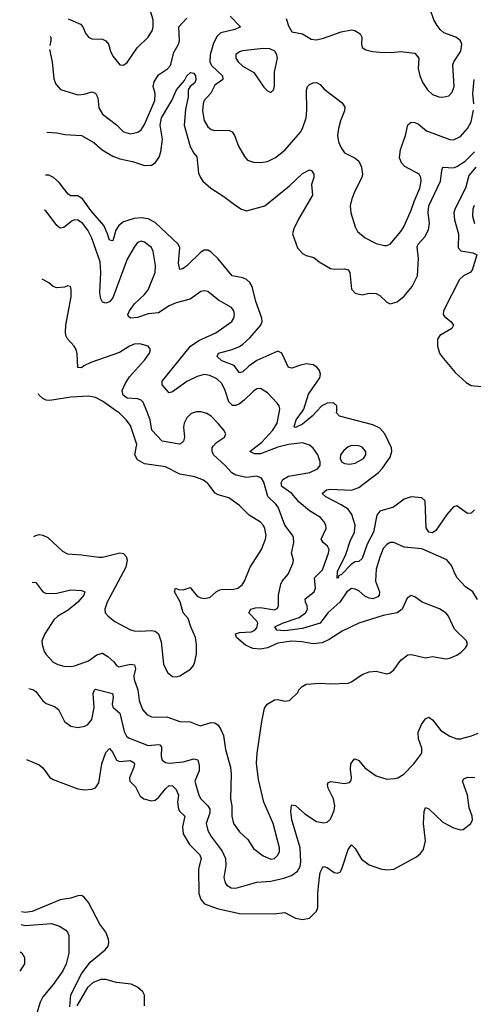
# Model space of a CAD drawing. Header units: inches. Extents: x 1694797 to 1849917, y 907313 to 1017959.
# Tile 71 of 256: x 1696179 to 1698763, y 956619 to 962230. Entities that reach past the tile are written whole.
import ezdxf

# ---------------------------------------------------------------- set-up
doc = ezdxf.new("R2010")
doc.units = ezdxf.units.IN
doc.header["$MEASUREMENT"] = 0
doc.layers.add('B6995', color=7, linetype='Continuous')
doc.layers.add('B6996', color=7, linetype='Continuous')

msp = doc.modelspace()

# ---------------------------------------------------------------- linework, layer by layer
at = {"layer": 'B6995', "color": 5}
for points, elevation in [([(1696250.4, 959023.9), (1696270, 959021.7), (1696310, 958970.2), (1696330, 958960.1), (1696390, 958961.5), (1696470, 958980.9), (1696530, 958977.2), (1696550, 958970.3), (1696544.4, 958950), (1696510.2, 958910), (1696454.4, 958865.6), (1696395.3, 958830), (1696373.6, 958810), (1696321.1, 958730), (1696304.6, 958690), (1696305.7, 958670), (1696318.7, 958630), (1696330, 958613), (1696370, 958568.5), (1696394.9, 958554.9), (1696430, 958545.2), (1696470, 958543.6), (1696491.5, 958548.5), (1696570, 958576.1), (1696618.5, 958610), (1696650, 958619.2), (1696681.5, 958601.5), (1696715, 958570), (1696730, 958548.8), (1696742.6, 958542.6), (1696810, 958556.3), (1696833.4, 958553.4), (1696838.9, 958530), (1696829.6, 958490.4), (1696830.1, 958470), (1696852.2, 958410), (1696859.8, 958350), (1696878.9, 958299), (1696903.7, 958270), (1696930, 958257.6), (1696950, 958255.2), (1697017.2, 958257.2), (1697090, 958230.2), (1697150, 958229.1), (1697206.4, 958206.4), (1697270, 958224.9), (1697290, 958222), (1697308.6, 958208.6), (1697325, 958185), (1697340.2, 958150), (1697351.8, 958070), (1697380.2, 957970), (1697383.6, 957930), (1697380.2, 957790), (1697386.7, 957750), (1697387.3, 957690), (1697396.5, 957650), (1697430, 957601.1), (1697477.5, 957557.5), (1697510, 957505.7), (1697565.5, 957465.5), (1697610, 957446.7), (1697630.4, 957449.6), (1697650, 957467.7), (1697658.4, 957490), (1697658.9, 957510), (1697622.9, 957650), (1697569, 957770), (1697539.3, 957899.3), (1697527.7, 957992.3), (1697530.9, 958050), (1697558.9, 958230), (1697574.2, 958305.8), (1697589, 958330), (1697630, 958353.4), (1697650, 958356.3), (1697690, 958346), (1697715.3, 958350), (1697764, 958396), (1697769, 958410), (1697788.7, 958430), (1697810, 958442.8), (1697890, 958448), (1697950, 958444.9), (1698050, 958448.7), (1698070, 958456.4), (1698130, 958498.4), (1698170, 958514.4), (1698210, 958518), (1698270, 958503), (1698290, 958507.7), (1698310, 958524.9), (1698350, 958579.3), (1698390, 958610.4), (1698411.9, 958611.9), (1698490, 958592.7), (1698530, 958601.6), (1698607.5, 958587.5), (1698630, 958590.7), (1698670, 958607.7), (1698694.5, 958625.5), (1698718, 958650), (1698729.3, 958670), (1698725.2, 958690), (1698656.6, 958756.6), (1698622, 958830), (1698608.6, 958848.6), (1698570, 958873.3), (1698471.2, 958911.2), (1698430, 958941.2), (1698410, 958949.2), (1698387, 958933), (1698357, 958870), (1698330.2, 958849.8), (1698250, 958834.2), (1698110, 958790.9), (1698015, 958745), (1697942.7, 958697.3), (1697902, 958678), (1697850, 958672.7), (1697785.3, 958685.3), (1697727.9, 958687.9), (1697650, 958676.7), (1697590, 958651.1), (1697550, 958642.4), (1697507.4, 958647.4), (1697465.2, 958665.2), (1697413.7, 958710), (1697408, 958730), (1697430, 958737.1), (1697499, 958741), (1697518.3, 958750), (1697530, 958764.5), (1697534.5, 958790), (1697530, 958801.5), (1697484.7, 958850), (1697495.4, 958870), (1697521.5, 958878.5), (1697550, 958880.3), (1697630, 958867.1), (1697645.6, 958874.4), (1697653.1, 958886.9), (1697654, 958950), (1697667.2, 959012.9), (1697674.8, 959030), (1697707.6, 959070), (1697735.6, 959130), (1697738.5, 959150), (1697728.1, 959190), (1697739.8, 959250), (1697738.4, 959278.4), (1697732.8, 959292.8), (1697689.9, 959349.9), (1697651.4, 959451.4), (1697637.7, 959470), (1697592.5, 959512.5), (1697570, 959593.6), (1697556.4, 959616.4), (1697530, 959627.9), (1697470, 959621.2), (1697410, 959633.6), (1697387.4, 959647.4), (1697349.5, 959689.5), (1697283.4, 959750), (1697276, 959770), (1697275.9, 959790), (1697280.6, 959799.4), (1697299.4, 959820.6), (1697345.6, 959850), (1697353.3, 959870), (1697342.6, 959890), (1697310, 959929.7), (1697270, 959971.1), (1697245.5, 959985.5), (1697210, 959995.1), (1697185, 959995), (1697154.6, 959985.4), (1697130, 959961.3), (1697115.6, 959930), (1697112.7, 959907.3), (1697116.6, 959850), (1697111.6, 959828.4), (1697102, 959818), (1697088.5, 959811.5), (1696990, 959828), (1696931.3, 959890), (1696922.3, 959950), (1696902.2, 960000)], 660), ([(1696258.9, 959284.5), (1696270, 959291.3), (1696290, 959295.8), (1696310, 959292.6), (1696338.6, 959278.6), (1696422, 959202), (1696450, 959186.7), (1696530, 959180.9), (1696630, 959166.9), (1696650, 959167.1), (1696750, 959191.5), (1696770, 959188.2), (1696784.9, 959170), (1696790.3, 959150.3), (1696783.6, 959110), (1696676.1, 958910), (1696663.1, 958870), (1696666.4, 958850), (1696682, 958830), (1696720.3, 958800.2), (1696810, 958753.4), (1696830, 958747.4), (1696865.4, 958745.4), (1696930, 958749.3), (1696950, 958744.7), (1696970.2, 958730.2), (1696985.2, 958685.2), (1696997.1, 958557.1), (1697021.6, 958510), (1697050, 958486.7), (1697070, 958484.9), (1697090, 958490.4), (1697151.6, 958528.4), (1697168, 958550), (1697176.3, 958570), (1697185.3, 958614.7), (1697186, 958670), (1697180.4, 958710), (1697153.3, 958770), (1697138, 958818), (1697109.7, 958850), (1697092, 958912), (1697061.2, 958970), (1697066, 958990), (1697082.5, 958982.5), (1697110, 958981.3), (1697150, 958994), (1697190, 958945.3), (1697210, 958934.3), (1697230, 958931.7), (1697262.7, 958937.3), (1697298, 958970), (1697318.8, 958981.2), (1697335.1, 958984.9), (1697390, 958982.9), (1697422, 958990), (1697446, 959010), (1697459.7, 959030), (1697491.1, 959110), (1697555.5, 959210), (1697579.8, 959270), (1697582.2, 959290), (1697575, 959330), (1697567.6, 959347.6), (1697550, 959367.1), (1697486, 959406), (1697430, 959461.7), (1697370, 959505.3), (1697310, 959522.5), (1697291.9, 959531.9), (1697250, 959587.1), (1697226, 959606), (1697175.6, 959624.4), (1697090, 959640.4), (1697010, 959680.9), (1696890, 959699.5), (1696850, 959722.3), (1696834.5, 959750), (1696846.6, 959810), (1696810, 959916.9), (1696785, 959950), (1696744.4, 959990), (1696730.2, 960000)], 680), ([(1698786.4, 958926.4), (1698759.8, 958970), (1698718.1, 958998.1), (1698671.5, 959050), (1698658.9, 959070), (1698639.4, 959119.4), (1698611.9, 959151.9), (1698470, 959213.8), (1698370, 959224.4), (1698310, 959249.7), (1698290, 959249.7), (1698270, 959239.7), (1698250, 959216.9), (1698230, 959167), (1698210, 959098), (1698206.6, 959030), (1698228.6, 958970), (1698227.1, 958950), (1698218.5, 958941.5), (1698190, 958929.6), (1698170, 958932.4), (1698145.2, 958945.2), (1698110, 958974.4), (1698090, 958985.2), (1698070, 958988), (1698041.6, 958970), (1698002.2, 958910), (1697934.2, 958850), (1697889.8, 958790.2), (1697790, 958760.2), (1697690, 958747.8), (1697642.7, 958750), (1697633, 958770), (1697676.5, 958790), (1697770, 958822.2), (1697807.2, 958850), (1697818.7, 958870), (1697817.1, 958890), (1697806.6, 958910), (1697804.5, 958930), (1697857.2, 958970), (1697863.8, 958990), (1697857.7, 959050), (1697904.3, 959095.7), (1697938.9, 959190), (1697942.2, 959210), (1697932.8, 959230), (1697908.4, 959250), (1697896.1, 959270), (1697924.2, 959330), (1697922.7, 959350), (1697912.1, 959370), (1697892.7, 959392.7), (1697830.4, 959430.4), (1697770, 959480.7), (1697729.5, 959529.5), (1697672.6, 959570), (1697668.4, 959590), (1697678.1, 959610), (1697710, 959628.2), (1697831.4, 959648.6), (1697875.1, 959670), (1697889.7, 959690), (1697891.3, 959710), (1697876.8, 959750), (1697850, 959787.6), (1697830, 959805.3), (1697790, 959817.7), (1697710, 959809.2), (1697650, 959794.7), (1697550, 959756.7), (1697516.8, 959756.8), (1697489.7, 959769.7), (1697558.6, 959821.5), (1697621.6, 959890), (1697645, 959930), (1697656.5, 959990), (1697658.1, 960000)], 640), ([(1697872.2, 960000), (1697844.1, 959970), (1697790, 959925.1), (1697750, 959906.1), (1697742, 959910), (1697754.5, 959950), (1697790.2, 960000)], 620), ([(1698770, 959436.8), (1698750, 959418), (1698730, 959415.4), (1698670, 959460.3), (1698650, 959453.6), (1698612, 959410), (1698550, 959318.5), (1698530, 959304.9), (1698510, 959309.4), (1698494.1, 959334.1), (1698488.2, 959488.2), (1698470, 959505.1), (1698410, 959511.1), (1698370, 959496.8), (1698307.8, 959452.2), (1698230, 959429), (1698213.5, 959406.5), (1698194.4, 959310), (1698158.3, 959241.7), (1698130, 959158.7), (1698110, 959142.8), (1698090, 959139.9), (1698070, 959128), (1698010, 959066.6), (1697997.2, 959062.8), (1697992.7, 959050), (1697987.1, 959047.1), (1697990, 959084.9), (1698037, 959183), (1698061.1, 959258.9), (1698086.4, 959310), (1698090.4, 959350), (1698071.1, 959411.1), (1698050, 959440.2), (1698010, 959466.2), (1697923.5, 959510), (1697902.6, 959530), (1697927.3, 959550), (1697950, 959554.3), (1698070, 959548), (1698110, 959564.4), (1698222.8, 959650), (1698246.4, 959673.6), (1698290, 959737.7), (1698298.8, 959770), (1698297.5, 959790), (1698258.5, 959870), (1698230, 959903), (1698190, 959920.5), (1698000.9, 959970), (1697984, 959990), (1697984.6, 960000)], 620), ([(1696230.8, 958418.9), (1696253.6, 958413.6), (1696270, 958401.7), (1696310, 958347.9), (1696330, 958333.8), (1696376, 958316), (1696398.8, 958298.8), (1696433.4, 958230), (1696470, 958204.4), (1696510, 958197), (1696550, 958204.2), (1696566.9, 958213.1), (1696590, 958242.4), (1696602, 958310), (1696596.2, 958390), (1696605.4, 958410), (1696610, 958413.8), (1696707, 958390), (1696711.9, 958370), (1696705.1, 958330), (1696710, 958313), (1696750, 958277.4), (1696773.3, 958173.3), (1696787.5, 958147.5), (1696797.8, 958137.8), (1696910, 958093.1), (1696970, 958100.2), (1696977.7, 958097.7), (1696986.6, 958086.6), (1696984.4, 958030), (1696990, 958010.5), (1697010, 957996.9), (1697032.5, 957992.5), (1697110, 958001.4), (1697170, 958017.5), (1697192.6, 958012.6), (1697200.2, 957980.2), (1697201.2, 957950), (1697176.8, 957890), (1697181.4, 957870), (1697199.4, 957810), (1697210, 957790.3), (1697250.1, 957750.1), (1697261.8, 957730), (1697262.4, 957710), (1697241.1, 957650), (1697250.8, 957610), (1697270, 957575.8), (1697332.1, 957492.1), (1697351.6, 957450), (1697353.8, 957410), (1697342.2, 957342.2), (1697348.9, 957310), (1697358, 957298), (1697382.9, 957282.9), (1697410, 957281.2), (1697530, 957313.9), (1697610, 957320.4), (1697683.2, 957336.8), (1697727, 957353), (1697762, 957378), (1697776.6, 957403.4), (1697780.2, 957430), (1697777.2, 957510), (1697729.1, 957670.9), (1697722.8, 957717.2), (1697727.7, 957752.3), (1697730, 957755.5), (1697750, 957751.8), (1697803.4, 957703.4), (1697870, 957661.3), (1697910, 957653.4), (1697930, 957657), (1697950, 957674.4), (1697970, 957723), (1697974.5, 957750), (1697966, 957790), (1697936, 957850), (1697932, 957870), (1697936.5, 957883.5), (1697952.1, 957887.9), (1698030, 957876.5), (1698057.8, 957882.2), (1698066.5, 957893.5), (1698068.3, 957910), (1698063.1, 957956.9), (1698065.1, 957990), (1698084.9, 958015.1), (1698090, 958018.4), (1698110, 958008.2), (1698145.5, 957965.5), (1698210, 957920.7), (1698270, 957902), (1698314.9, 957905.1), (1698332.3, 957910), (1698367.3, 957930), (1698423.7, 957990), (1698469.4, 958050), (1698470, 958078), (1698451.5, 958131.5), (1698449.8, 958170), (1698467.6, 958212.4), (1698490, 958246), (1698510, 958254.9), (1698530, 958239.5), (1698578.8, 958178.8), (1698630, 958147.1), (1698670, 958131.8), (1698690, 958132), (1698751.9, 958148.1), (1698790, 958164.2)], 640), ([(1696217.6, 958013.3), (1696290, 957983.1), (1696310, 957966.4), (1696350, 957912.2), (1696370, 957899), (1696510, 957846.5), (1696550, 957841.6), (1696590, 957844.9), (1696610, 957853.1), (1696630, 957881.6), (1696645.9, 957990), (1696670, 958054), (1696690, 958076), (1696710, 958053.7), (1696730, 958009.2), (1696750, 958002), (1696808.4, 958008.4), (1696830, 957994.9), (1696832.9, 957990), (1696829.3, 957970), (1696804.1, 957910), (1696806.7, 957890), (1696838.7, 957858.7), (1696865, 957805), (1696885.5, 957790), (1696930, 957779), (1696950, 957782.7), (1696970, 957796.5), (1697010, 957846.9), (1697030, 957864.9), (1697050, 957864.7), (1697070, 957842.7), (1697082.7, 957810), (1697078.1, 957770), (1697083, 957730), (1697090, 957717.4), (1697119.6, 957690), (1697106.6, 957630), (1697110.2, 957590), (1697145.4, 957530), (1697204.8, 957470), (1697212.1, 957450), (1697197.4, 957390), (1697199.5, 957250), (1697210, 957215.6), (1697231.7, 957191.7), (1697303.9, 957163.9), (1697430, 957136), (1697625.9, 957134.1), (1697690, 957142.6), (1697750, 957109.1), (1697790, 957102.4), (1697829.2, 957110), (1697870, 957148.9), (1697877.4, 957170), (1697876.8, 957250), (1697882.1, 957310), (1697890.6, 957369.4), (1697903.5, 957396.5), (1697910, 957404.4), (1697930, 957397.4), (1697970, 957370.3), (1697990, 957365.7), (1698005.7, 957374.3), (1698018.6, 957401.4), (1698050, 957500.5), (1698070, 957528.4), (1698090, 957507), (1698126.4, 957446.4), (1698170, 957412.9), (1698234, 957390), (1698270, 957385.4), (1698310, 957389.4), (1698440.2, 957459.8), (1698462.4, 957477.6), (1698479.6, 957500.4), (1698489.8, 957550), (1698479.3, 957650), (1698483.1, 957716.9), (1698490, 957741), (1698510, 957732.7), (1698590, 957655.8), (1698650, 957624.4), (1698690, 957612.2), (1698705.8, 957614.2), (1698749.5, 957650), (1698758.4, 957670), (1698755.8, 957690), (1698739.2, 957739.2), (1698729.8, 957810), (1698702.2, 957890), (1698710, 957903.8), (1698730, 957912.9), (1698771.7, 957911.7)], 620), ([(1696463.6, 956603.6), (1696470, 956672.4), (1696530, 956791.8), (1696580.3, 956859.7), (1696666, 956930), (1696682.2, 956950), (1696686.6, 956970), (1696685.3, 956990), (1696669.1, 957030), (1696635.6, 957075.6), (1696570, 957199.3), (1696546.6, 957230), (1696530, 957239.4), (1696510, 957237.3), (1696470, 957222.8), (1696410, 957213.8), (1696250, 957148.4), (1696210, 957141.6), (1696189.5, 957146.6)], 620), ([(1696187.2, 957073.3), (1696210, 957067), (1696359.4, 957079.4), (1696404.5, 957064.5), (1696441.4, 957041.4), (1696451.2, 957030), (1696457.7, 957010), (1696459.2, 956910), (1696443.4, 956850), (1696423.4, 956810), (1696370, 956732.4), (1696310, 956661.7), (1696295.6, 956630), (1696270.5, 956550)], 640), ([(1696182.1, 956918), (1696190, 956911.8), (1696205.4, 956885.4), (1696205.1, 956850), (1696178.5, 956806.9)], 660), ([(1696889.8, 956610), (1696890.5, 956670), (1696880.3, 956690), (1696850, 956717.2), (1696813.9, 956733.9), (1696730, 956743), (1696670, 956760.5), (1696640.4, 956759.6), (1696597.8, 956742.2), (1696565.5, 956714.5), (1696504.4, 956610)], 620)]:
    msp.add_lwpolyline(points, dxfattribs=dict(at, elevation=elevation))
at = {"layer": 'B6995', "color": 5, "elevation": 640}
msp.add_lwpolyline([(1698070, 959804), (1698050, 959795.8), (1698024.8, 959775.2), (1698007.2, 959750), (1698004.4, 959730), (1698013, 959710), (1698030, 959700.9), (1698057.5, 959697.5), (1698090, 959702.8), (1698137.4, 959730), (1698151, 959750), (1698151.1, 959770), (1698130, 959793.3), (1698110, 959801)], close=True, dxfattribs=at)
at = {"layer": 'B6996', "color": 5}
for points, elevation in [([(1696454.6, 962234.6), (1696524.5, 962204.5), (1696537.4, 962190), (1696553.6, 962153.6), (1696570.7, 962130), (1696590, 962120.3), (1696650, 962118.3), (1696670.2, 962110.2), (1696684.6, 962090), (1696696.1, 962050), (1696710, 962021.6), (1696750, 961973), (1696770, 961970.5), (1696790, 961986), (1696848.4, 962070), (1696909.9, 962130.1), (1696935.6, 962170), (1696939.9, 962190), (1696938.2, 962230), (1696902.4, 962350)], 660), ([(1697697.1, 962237.1), (1697710, 962196), (1697730, 962160.7), (1697790, 962150.3), (1697839.9, 962119.9), (1697870, 962114.9), (1697910, 962124.9), (1698010, 962161.8), (1698070, 962171.7), (1698088.9, 962168.9), (1698119.3, 962150), (1698128.5, 962130), (1698126, 962090), (1698130, 962072), (1698150, 962059.1), (1698189, 962049), (1698230, 962044.9), (1698296.9, 962043.1), (1698350, 962048.2), (1698430, 962038.8), (1698452.7, 962010), (1698448.9, 961951.1), (1698459, 961910), (1698475.6, 961870), (1698502.6, 961830), (1698530, 961804.6), (1698566, 961790), (1698590, 961789), (1698623.1, 961796.9), (1698643.1, 961816.9), (1698654.6, 961850), (1698647.4, 961972.6), (1698652.2, 961990), (1698691.5, 962050), (1698698, 962090), (1698690.8, 962110), (1698679.6, 962119.6), (1698664.2, 962130), (1698596, 962156), (1698573.9, 962174), (1698556.5, 962196.5), (1698537.7, 962230), (1698517.8, 962290)], 660), ([(1696348.9, 962060.4), (1696363.3, 961990), (1696372.3, 961892.3), (1696383.7, 961863.7), (1696411.9, 961831.9), (1696510, 961802.6), (1696545.5, 961805.5), (1696590, 961819.5), (1696610, 961811.8), (1696624, 961784), (1696630, 961728), (1696650, 961691.7), (1696730.9, 961630.9), (1696770, 961591.8), (1696810, 961579.6), (1696851.3, 961588.7), (1696870, 961603.1), (1696890, 961633.7), (1696948.9, 961770), (1696950.4, 961810), (1696939.4, 961850), (1696944.4, 961875.6), (1696970, 961915.5), (1697021.5, 961950), (1697037.7, 961970), (1697057.7, 962042.3), (1697084.2, 962090), (1697089.8, 962110), (1697084.4, 962190), (1697130, 962239.5)], 640), ([(1697377.6, 962250), (1697437.1, 962190), (1697405.1, 962174.9), (1697325.1, 962154.9), (1697304, 962136), (1697282.8, 962097.2), (1697263.6, 962030), (1697262, 961990), (1697270.8, 961970), (1697334.3, 961910), (1697336.9, 961890), (1697290, 961857.3), (1697268.4, 961811.6), (1697229.3, 961770), (1697223, 961750), (1697220.5, 961710), (1697230, 961656.4), (1697250, 961620.2), (1697270, 961604.2), (1697290, 961598.9), (1697370, 961600.9), (1697390, 961590.4), (1697403.1, 961570), (1697425.3, 961510), (1697459.5, 961450), (1697476.3, 961430), (1697510, 961417.4), (1697550, 961416.5), (1697590, 961421.8), (1697635.8, 961444.2), (1697690, 961486.7), (1697778.9, 961590), (1697790.6, 961610), (1697809.9, 961670.1), (1697814.3, 961714.3), (1697812.3, 961827.7), (1697818.7, 961850), (1697830, 961861.3), (1697850.3, 961870.3), (1697870, 961872), (1697890, 961860.5), (1697914.1, 961834.1), (1698016, 961756), (1698031.2, 961731.2), (1698029.1, 961710), (1698006.2, 961653.8), (1697995.9, 961610), (1697990.1, 961570), (1697994.4, 961534.4), (1698010, 961500.4), (1698030, 961472.2), (1698090, 961440.3), (1698110, 961423), (1698125.7, 961390), (1698131.7, 961350), (1698128.7, 961330), (1698087.7, 961252.3), (1698071.3, 961210), (1698062.3, 961170), (1698065.8, 961130), (1698090.2, 961050.2), (1698102.9, 961022.9), (1698146.1, 960986.1), (1698210, 960954.9), (1698256.9, 960943.1), (1698270, 960943.1), (1698288.6, 960951.4), (1698350, 961022.2), (1698367.7, 961050), (1698410, 961144.9), (1698425.8, 961194.2), (1698458.4, 961270), (1698466, 961310), (1698464, 961330), (1698454.3, 961350), (1698373.4, 961393.4), (1698353.5, 961413.5), (1698342.8, 961442.8), (1698349.1, 961490), (1698376.5, 961570), (1698390, 961630.5), (1698410, 961647), (1698430, 961644), (1698450, 961634.7), (1698497, 961597), (1698630, 961546.9), (1698650, 961546.4), (1698690, 961565.4), (1698730, 961609.2), (1698750, 961648.7), (1698765.1, 961714.9)], 640), ([(1696351.3, 962134.4), (1696355.1, 962130), (1696355.6, 962110), (1696349.7, 962082.4)], 640), ([(1696333.7, 961589), (1696390, 961586), (1696435.1, 961575.1), (1696530, 961570.2), (1696601.7, 961530), (1696648, 961488), (1696710, 961452.6), (1696750, 961436.4), (1696821.4, 961421.4), (1696890, 961398.9), (1696930, 961401.8), (1696950, 961414.9), (1696973, 961447), (1696982.8, 961477.2), (1696991.7, 961550), (1696978.6, 961630), (1696986.3, 961670), (1697046.3, 961770), (1697072.1, 961830), (1697116.9, 961883.1), (1697130, 961910.3), (1697151, 961930), (1697170, 961925.2), (1697179.4, 961910), (1697183, 961890), (1697176.3, 961870), (1697150.6, 961849.4), (1697139, 961830), (1697138.7, 961790), (1697122.5, 961717.5), (1697115.7, 961630), (1697150, 961508.4), (1697170, 961470.3), (1697188.4, 961448.4), (1697196.4, 961356.4), (1697208, 961330), (1697222.8, 961310), (1697268, 961270), (1697341.9, 961221.9), (1697410, 961170.3), (1697443, 961150), (1697470, 961141.5), (1697574.5, 961170), (1697716, 961284), (1697790, 961354), (1697830, 961374.9), (1697841, 961370), (1697854.4, 961350), (1697853.7, 961330), (1697841.5, 961290), (1697847.8, 961230), (1697766.6, 961093.4), (1697740.8, 961039.2), (1697732.9, 961010), (1697760.7, 960930), (1697790, 960897.6), (1697810, 960886.8), (1697854.3, 960874.3), (1697884.9, 960850), (1697950, 960812.7), (1697970, 960809.2), (1698030, 960811), (1698050, 960804.2), (1698059.2, 960790), (1698070, 960694.8), (1698090, 960672.2), (1698130, 960661.7), (1698170, 960671.4), (1698210, 960668.9), (1698230, 960657.4), (1698270, 960619.6), (1698290.3, 960610.2), (1698330, 960621.6), (1698370, 960655.2), (1698415.3, 960710), (1698446, 960770), (1698451.6, 960870), (1698443.8, 960936.2), (1698448.2, 960951.8), (1698487, 960993), (1698507.6, 961032.4), (1698513.2, 961070), (1698505.7, 961130), (1698509.9, 961170), (1698577, 961310), (1698583.2, 961370), (1698589.9, 961390.1), (1698650, 961386), (1698670, 961394.2), (1698716.1, 961423.9), (1698770, 961477.6)], 620), ([(1698766.5, 961750), (1698760.4, 961810), (1698767.8, 961890)], 640), ([(1698776.9, 961390), (1698737.4, 961342.6), (1698718.4, 961270), (1698657.6, 961150), (1698653, 961130), (1698656.1, 961090), (1698679.7, 961010), (1698677.8, 960930), (1698692.4, 960912.4), (1698761, 960901), (1698782.6, 960890), (1698756.4, 960803.6), (1698746, 960790), (1698707.4, 960770), (1698684.3, 960750), (1698593.4, 960570), (1698591, 960550), (1698598.7, 960538.7), (1698635.2, 960510), (1698650.2, 960490), (1698640.3, 960470), (1698572.8, 960430), (1698559.7, 960410), (1698558.2, 960370), (1698571.3, 960330), (1698583.9, 960310), (1698659.3, 960219.3), (1698721.8, 960161.9), (1698750, 960145.8), (1698810, 960138.8)], 620), ([(1697790.2, 960000), (1697797.3, 960010), (1697824.7, 960095.3), (1697889.2, 960190), (1697892.3, 960210), (1697887.3, 960230), (1697871.9, 960250), (1697850, 960263.4), (1697810, 960269.3), (1697777.9, 960262.1), (1697730, 960243.5), (1697710, 960248.4), (1697672.1, 960330), (1697650, 960340.3), (1697530, 960288.4), (1697484.1, 960255.9), (1697450, 960224), (1697430, 960218.5), (1697399.6, 960259.6), (1697330, 960285.1), (1697303.1, 960310), (1697311.6, 960330), (1697389.7, 960350), (1697430, 960367), (1697450, 960380.9), (1697490, 960416.1), (1697553.3, 960490), (1697559.5, 960510), (1697558.8, 960530), (1697523.6, 960623.6), (1697503.4, 960710), (1697490, 960733), (1697470, 960749.9), (1697450, 960759.4), (1697390, 960770.6), (1697310, 960866.5), (1697270, 960904.7), (1697250, 960916.3), (1697230, 960917), (1697210, 960904.5), (1697130, 960827.4), (1697110, 960811.3), (1697090, 960807), (1697083.4, 960843.4), (1697091.7, 960930), (1697082.3, 960950), (1696950, 961073.7), (1696910, 961094.8), (1696870, 961100.8), (1696830, 961098.1), (1696770, 961078.2), (1696743.3, 961056.7), (1696726.3, 961030), (1696710, 960969.6), (1696690, 960973.6), (1696679.6, 961010), (1696657.4, 961057.4), (1696583.5, 961143.5), (1696536.9, 961210), (1696510, 961225.5), (1696470, 961226.9), (1696454.9, 961234.9), (1696403, 961303), (1696370.3, 961330.3), (1696343.6, 961343.6), (1696325.7, 961344.7)], 620), ([(1698768.1, 961171.9), (1698760.8, 961150), (1698759.2, 961110), (1698769.1, 961069.1)], 640), ([(1697658.1, 960000), (1697659.8, 960010), (1697656.4, 960030), (1697645.6, 960045.6), (1697590, 960103.5), (1697550, 960128.3), (1697530, 960126), (1697510, 960113.5), (1697458, 960062), (1697430, 960040.8), (1697410, 960030.6), (1697390.6, 960030.6), (1697370, 960052.6), (1697350, 960117.4), (1697330, 960156.4), (1697302.5, 960182.5), (1697261.6, 960201.6), (1697230, 960207.4), (1697190, 960196.8), (1697130, 960169), (1697050, 960108.7), (1697030, 960104.2), (1696991.1, 960150), (1696989.7, 960170), (1697150.8, 960369.2), (1697199.1, 960400.9), (1697295.2, 960444.8), (1697386.3, 960510), (1697399.1, 960530), (1697401.5, 960550), (1697398, 960570), (1697386, 960590), (1697311.1, 960631.1), (1697250, 960680.4), (1697230, 960685.7), (1697210, 960680.4), (1697150, 960636.5), (1697070, 960617.1), (1697030, 960599.5), (1696970, 960559.1), (1696910, 960554.6), (1696850, 960532.4), (1696809, 960530), (1696798, 960538), (1696794.3, 960550), (1696803.5, 960570), (1696831.8, 960610), (1696890, 960663.8), (1696909.8, 960690), (1696949.8, 960790), (1696951.4, 960830), (1696938.9, 960910), (1696930, 960932.3), (1696890, 960962.3), (1696870, 960968.2), (1696850, 960959.6), (1696830, 960933.6), (1696790, 960864.7), (1696710, 960644.7), (1696690, 960622), (1696670, 960614.3), (1696650, 960619.6), (1696640, 960640), (1696634.4, 960674.4), (1696641.2, 960790), (1696636.5, 960850), (1696590, 960986), (1696567.2, 961030), (1696536.8, 961070), (1696510, 961088.1), (1696490, 961088.9), (1696476.9, 961083.1), (1696430, 961046.4), (1696410, 961042.7), (1696390, 961056.8), (1696330, 961138.7), (1696319.3, 961145.5)], 640), ([(1696902.2, 960000), (1696882, 960050), (1696870, 960061.5), (1696850, 960068.6), (1696790, 960073.7), (1696768.7, 960090), (1696762.8, 960117.2), (1696780.8, 960159.2), (1696804.4, 960195.6), (1696889.7, 960290), (1696917.6, 960330), (1696923.7, 960350), (1696910, 960369.2), (1696862.6, 960382.6), (1696830, 960381), (1696803.8, 960370), (1696747.1, 960332.9), (1696584.2, 960275.8), (1696543.1, 960256.9), (1696530, 960246), (1696510, 960248.7), (1696506.5, 960326.5), (1696500.4, 960350), (1696489.8, 960369.8), (1696450.8, 960410.8), (1696441.7, 960430), (1696439.2, 960450), (1696442, 960490), (1696471.2, 960651.2), (1696472.7, 960692.7), (1696468.7, 960708.7), (1696450, 960714), (1696434, 960706), (1696390, 960701.2), (1696370, 960709), (1696345.2, 960730), (1696310, 960749.4), (1696306.5, 960750.8)], 660), ([(1696730.2, 960000), (1696650, 960056.8), (1696610, 960077.2), (1696570, 960085.3), (1696470, 960078), (1696350, 960059.3), (1696330, 960061.5), (1696310, 960071.1), (1696290, 960089.6), (1696285.3, 960097.8)], 680), ([(1697984.6, 960000), (1697986.3, 960030), (1697966.1, 960046.1), (1697930, 960044), (1697900.2, 960030), (1697872.2, 960000)], 620)]:
    msp.add_lwpolyline(points, dxfattribs=dict(at, elevation=elevation))
at = {"layer": 'B6996', "color": 5, "elevation": 660}
msp.add_lwpolyline([(1697566.7, 962066.7), (1697447.5, 962052.5), (1697430, 962046.6), (1697410, 962031.5), (1697410.3, 962010), (1697423.2, 961990), (1697450, 961964.9), (1697512.2, 961930), (1697570, 961844.9), (1697590, 961824.9), (1697610, 961816), (1697624, 961830), (1697629.5, 961850.5), (1697631.1, 961931.1), (1697646.9, 962010), (1697644.2, 962030), (1697632.3, 962050), (1697603.6, 962063.6)], close=True, dxfattribs=at)

doc.saveas('drawing.dxf')
